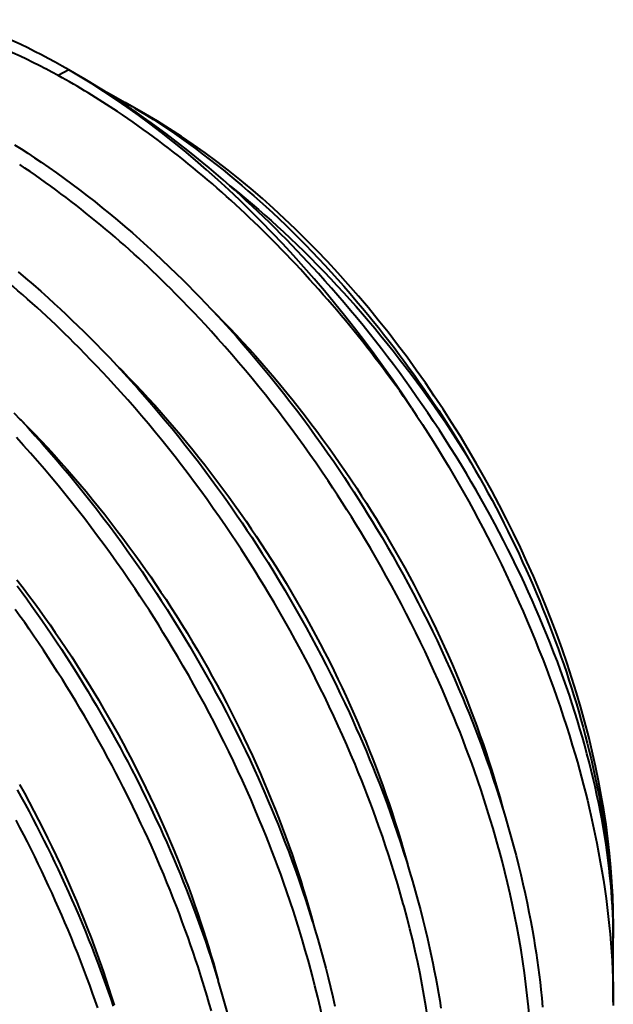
# Model space of a CAD drawing. Header units: millimetres. Extents: x 15 to 415, y 5 to 292.
# Tile 30 of 34: x 381.15 to 385.04, y 175.44 to 181.89. Entities that reach past the tile are written whole.
import ezdxf

# ---------------------------------------------------------------- set-up
doc = ezdxf.new("R2010")
doc.units = ezdxf.units.MM
doc.layers.add('Geometrien', color=7, linetype='Continuous')

msp = doc.modelspace()

# ---------------------------------------------------------------- linework, layer by layer
at = {"layer": 'Geometrien', "linetype": 'Continuous', "lineweight": 40}
for p, q in [((381.4708, 181.5639), (381.4013, 181.5262)), ((381.5185, 181.5363), (381.4708, 181.5639)), ((381.9725, 181.2742), (381.8399, 181.3507)), ((385.0396, 175.8702), (385.0396, 175.9618)), ((385.0396, 175.8783), (385.0396, 175.8773)), ((385.0396, 175.8679), (385.0396, 175.8773)), ((385.0396, 175.4502), (385.0396, 175.8679))]:
    msp.add_line(p, q, dxfattribs=at)
at = {"layer": 'Geometrien', "linetype": 'Continuous', "lineweight": 40, "flags": 128}
for points in [[(381.3193, 181.57), (381.3177, 181.5708), (381.276, 181.5923), (381.2342, 181.6133), (381.1924, 181.6337), (381.1506, 181.6536), (381.1, 181.6769), (381.0614, 181.6942)], [(381.4013, 181.5262), (381.3595, 181.5488), (381.3193, 181.57)], [(381.6868, 181.435), (381.6528, 181.4561), (381.6081, 181.4834), (381.5633, 181.5101), (381.5185, 181.5363)], [(381.6868, 181.4351), (381.7006, 181.4278), (381.747, 181.4029), (381.7935, 181.3772), (381.8399, 181.3507)], [(381.7605, 181.3881), (381.742, 181.4), (381.6975, 181.4283), (381.6868, 181.435)], [(381.8399, 181.3507), (381.8861, 181.3237), (381.9059, 181.3119)], [(381.9059, 181.3119), (381.9323, 181.2959), (381.9784, 181.2674), (382.0245, 181.2382), (382.0706, 181.2083), (382.1166, 181.1777), (382.1625, 181.1464), (382.2083, 181.1144), (382.2541, 181.0817), (382.2998, 181.0483), (382.3453, 181.0143), (382.3908, 180.9796), (382.4361, 180.9442), (382.4813, 180.9082), (382.5264, 180.8715), (382.5658, 180.8388), (382.605, 180.8057), (382.6442, 180.772), (382.6832, 180.7379), (382.7221, 180.7033), (382.7608, 180.6683), (382.8048, 180.6278), (382.8486, 180.5867), (382.8921, 180.545), (382.9355, 180.5027), (382.9786, 180.4599), (383.0214, 180.4165), (383.0641, 180.3726), (383.1064, 180.3281), (383.1486, 180.2831), (383.1904, 180.2376), (383.2319, 180.1916), (383.2732, 180.1451), (383.3142, 180.0981), (383.3548, 180.0506), (383.3952, 180.0026), (383.4303, 179.9602), (383.4652, 179.9173), (383.4998, 179.8742), (383.5342, 179.8307), (383.5682, 179.7869), (383.6021, 179.7428), (383.6358, 179.698), (383.6693, 179.653), (383.7024, 179.6076), (383.7353, 179.562), (383.7678, 179.516), (383.8001, 179.4698), (383.832, 179.4233), (383.8636, 179.3765), (383.8949, 179.3295), (383.9258, 179.2822), (383.9569, 179.2339), (383.9877, 179.1854), (384.0181, 179.1366), (384.0481, 179.0876), (384.0778, 179.0384)], [(381.1131, 181.0734), (381.157, 181.0456), (381.2008, 181.0172), (381.2446, 180.9883), (381.2884, 180.9588), (381.3389, 180.924), (381.3893, 180.8885), (381.4396, 180.8523), (381.4899, 180.8153), (381.54, 180.7776), (381.5901, 180.7392), (381.6399, 180.7002), (381.6896, 180.6605), (381.7391, 180.6201), (381.7885, 180.5789), (381.8378, 180.5371), (381.8869, 180.4947), (381.9357, 180.4517), (381.9843, 180.408), (382.0327, 180.3637), (382.0809, 180.3187), (382.129, 180.2731), (382.1767, 180.2269), (382.2149, 180.1894), (382.2529, 180.1515), (382.2908, 180.1132), (382.3284, 180.0745), (382.366, 180.0354), (382.4034, 179.996), (382.4188, 179.9795)], [(382.5266, 180.803), (382.5427, 180.7902), (382.5888, 180.7529), (382.6305, 180.7186), (382.6721, 180.6837), (382.7135, 180.6482), (382.7548, 180.6123), (382.7959, 180.5758), (382.8369, 180.5389), (382.8776, 180.5014), (382.9223, 180.4596), (382.9667, 180.4173), (383.0108, 180.3743), (383.0548, 180.3308), (383.0984, 180.2867), (383.1418, 180.2421), (383.185, 180.1969), (383.2278, 180.1512), (383.2704, 180.105), (383.3126, 180.0582), (383.3538, 180.0118), (383.3947, 179.9649), (383.4353, 179.9175), (383.4756, 179.8697), (383.5162, 179.8205), (383.5565, 179.7709), (383.5965, 179.7209), (383.6361, 179.6704), (383.6753, 179.6195), (383.7134, 179.5692), (383.7512, 179.5184), (383.7885, 179.4673), (383.8255, 179.4158), (383.8629, 179.3629), (383.8998, 179.3096), (383.9363, 179.256), (383.9723, 179.2021), (384.008, 179.1478), (384.0431, 179.0932), (384.0778, 179.0384)], [(385.0393, 175.9137), (385.039, 175.9343), (385.0378, 175.9823), (385.036, 176.0308), (385.0336, 176.0797), (385.0305, 176.1289), (385.0269, 176.1785), (385.0226, 176.2284), (385.0177, 176.2787), (385.0121, 176.3293), (385.006, 176.3802), (384.9992, 176.4314), (384.9919, 176.4829), (384.9839, 176.5347), (384.9753, 176.5868), (384.9656, 176.6418), (384.9552, 176.697), (384.9442, 176.7526), (384.9325, 176.8084), (384.9201, 176.8644), (384.9077, 176.918), (384.8947, 176.9718), (384.8811, 177.0257), (384.867, 177.0799), (384.8522, 177.1342), (384.8368, 177.1886), (384.8209, 177.2432), (384.8044, 177.298), (384.7873, 177.3529), (384.7696, 177.4078), (384.7514, 177.4629), (384.7326, 177.5181), (384.7132, 177.5733), (384.6933, 177.6286), (384.6728, 177.684), (384.6507, 177.7421), (384.628, 177.8002), (384.6047, 177.8584), (384.5808, 177.9166), (384.5563, 177.9747), (384.5322, 178.0307), (384.5076, 178.0866), (384.4824, 178.1426), (384.4567, 178.1985), (384.4304, 178.2544), (384.4036, 178.3103), (384.3764, 178.366), (384.3486, 178.4216), (384.3203, 178.4771), (384.2915, 178.5326), (384.2622, 178.588), (384.2324, 178.6432), (384.2021, 178.6983), (384.1714, 178.7531), (384.1402, 178.8079), (384.1085, 178.8625), (384.0764, 178.917), (384.0437, 178.9712), (384.0084, 179.029), (383.9725, 179.0865), (383.9362, 179.1437), (383.8993, 179.2008), (383.8619, 179.2576), (383.824, 179.3142), (383.7875, 179.3678), (383.7505, 179.4211), (383.7131, 179.4741), (383.6753, 179.5269), (383.637, 179.5795), (383.5984, 179.6316), (383.5594, 179.6834), (383.52, 179.7348), (383.4803, 179.7859), (383.4401, 179.8367), (383.3996, 179.8872), (383.3588, 179.9372), (383.3176, 179.9868), (383.2761, 180.036), (383.2343, 180.0848), (383.1921, 180.1332), (383.1495, 180.1813), (383.1067, 180.2289), (383.0721, 180.2667), (383.0374, 180.3042), (383.0025, 180.3414), (382.9674, 180.3783), (382.9321, 180.415), (382.8966, 180.4514), (382.8609, 180.4874), (382.825, 180.5232), (382.7871, 180.5605), (382.7491, 180.5974), (382.7108, 180.634), (382.6724, 180.6702), (382.6337, 180.7061), (382.5949, 180.7417), (382.5559, 180.7768), (382.5266, 180.8029)], [(381.1378, 180.2401), (381.1873, 180.1983), (381.2367, 180.1558), (381.2859, 180.1126), (381.3349, 180.0688), (381.3741, 180.0332), (381.4131, 179.9971), (381.452, 179.9607), (381.4908, 179.9239), (381.5294, 179.8866), (381.5679, 179.8489), (381.6063, 179.8108), (381.6445, 179.7724), (381.6916, 179.7241), (381.7385, 179.6753), (381.785, 179.626), (381.7859, 179.6251)], [(384.2906, 176.45), (384.287, 176.4632), (384.2695, 176.5259), (384.2513, 176.5886), (384.2326, 176.6514), (384.2132, 176.7143), (384.1931, 176.7772), (384.1724, 176.8403), (384.1511, 176.9034), (384.1291, 176.9666), (384.1111, 177.0174), (384.0926, 177.0681), (384.0737, 177.1189), (384.0544, 177.1696), (384.0347, 177.2205), (384.0147, 177.2713), (383.9942, 177.3221), (383.9733, 177.3729), (383.9468, 177.4359), (383.9198, 177.4988), (383.8922, 177.5617), (383.8639, 177.6245), (383.8351, 177.6873), (383.8057, 177.75), (383.7758, 177.8124), (383.7453, 177.8747), (383.7143, 177.9368), (383.6827, 177.9989), (383.6506, 178.0608), (383.6179, 178.1225), (383.5847, 178.184), (383.5511, 178.2452), (383.5169, 178.3062), (383.4821, 178.367), (383.4469, 178.4277), (383.4111, 178.488), (383.382, 178.5363), (383.3526, 178.5844), (383.323, 178.6323), (383.293, 178.68), (383.2626, 178.7276), (383.2319, 178.775), (383.201, 178.8222), (383.1697, 178.8692), (383.1305, 178.9272), (383.0909, 178.9848), (383.0508, 179.0421), (383.0102, 179.0991), (382.9692, 179.1558), (382.9278, 179.212), (382.8861, 179.2677), (382.844, 179.323), (382.8015, 179.3779), (382.7585, 179.4324), (382.7152, 179.4865), (382.6715, 179.5401), (382.6275, 179.5932), (382.5832, 179.6458), (382.5386, 179.6979), (382.4935, 179.7495), (382.4481, 179.8007), (382.4024, 179.8513), (382.3655, 179.8916), (382.3284, 179.9315), (382.2911, 179.971), (382.2536, 180.0102), (382.2159, 180.0491), (382.178, 180.0877), (382.1676, 180.0982)], [(382.4188, 179.9795), (382.4368, 179.9615), (382.4806, 179.9169), (382.5242, 179.8718), (382.5675, 179.8261), (382.6097, 179.7807), (382.6517, 179.7348), (382.6933, 179.6885), (382.7347, 179.6416), (382.7765, 179.5934), (382.8179, 179.5447), (382.8591, 179.4955), (382.8998, 179.4459), (382.9403, 179.3958), (382.9796, 179.3462), (383.0186, 179.2962), (383.0573, 179.2458), (383.0955, 179.195), (383.1342, 179.1427), (383.1724, 179.0901), (383.2102, 179.0371), (383.2476, 178.9837), (383.2846, 178.93), (383.3212, 178.8759), (383.3573, 178.8215), (383.3896, 178.7718), (383.4216, 178.7219), (383.4532, 178.6718), (383.4844, 178.6214), (383.5152, 178.5708), (383.5457, 178.52), (383.5757, 178.469), (383.6083, 178.4127), (383.6403, 178.3561), (383.6719, 178.2993), (383.7029, 178.2423), (383.7335, 178.1851), (383.7635, 178.1277), (383.793, 178.0702), (383.822, 178.0125), (383.8504, 177.9546), (383.8782, 177.8967), (383.9051, 177.8396), (383.9314, 177.7824), (383.9571, 177.7252), (383.9823, 177.6679), (384.0074, 177.6094), (384.0319, 177.5509), (384.0558, 177.4924), (384.0791, 177.4338), (384.1019, 177.3752), (384.1236, 177.3177), (384.1448, 177.2601), (384.1654, 177.2026), (384.1854, 177.1451), (384.2052, 177.0864), (384.2244, 177.0279), (384.243, 176.9694), (384.2609, 176.9109), (384.2782, 176.8526), (384.2949, 176.7944), (384.311, 176.7362), (384.3177, 176.7112)], [(382.4188, 179.9795), (382.4406, 179.9562), (382.4776, 179.916), (382.5232, 179.8657), (382.5685, 179.8148), (382.6136, 179.7635), (382.6583, 179.7116), (382.7028, 179.6591), (382.7469, 179.6062), (382.7905, 179.5529), (382.8338, 179.4991), (382.8768, 179.4449), (382.9194, 179.3901), (382.9617, 179.335), (383.0035, 179.2793), (383.0449, 179.2234), (383.0859, 179.1671), (383.1265, 179.1104), (383.1667, 179.0532), (383.2065, 178.9956), (383.2459, 178.9377), (383.2771, 178.891), (383.3081, 178.844), (383.3388, 178.7968), (383.3691, 178.7495), (383.3993, 178.7018), (383.4291, 178.6539), (383.4586, 178.6059), (383.4878, 178.5577), (383.5236, 178.4976), (383.559, 178.4372), (383.5938, 178.3766), (383.6281, 178.3157), (383.662, 178.2545), (383.6953, 178.1932), (383.7281, 178.1317), (383.7603, 178.07), (383.792, 178.0082), (383.8232, 177.9461), (383.8539, 177.8839), (383.8839, 177.8215), (383.9134, 177.759), (383.9423, 177.6965), (383.9707, 177.6339), (383.9985, 177.571), (384.0257, 177.5081), (384.0524, 177.4451), (384.0733, 177.3945), (384.0939, 177.3439), (384.1141, 177.2932), (384.1339, 177.2425), (384.1533, 177.1917), (384.1724, 177.1409), (384.191, 177.0901), (384.2093, 177.0394), (384.2314, 176.9764), (384.2529, 176.9134), (384.2737, 176.8505), (384.294, 176.7875), (384.3136, 176.7246), (384.3177, 176.7112)], [(383.6678, 176.0772), (383.6627, 176.0958), (383.645, 176.1589), (383.6267, 176.222), (383.6078, 176.2851), (383.5882, 176.3483), (383.568, 176.4116), (383.5471, 176.4751), (383.5256, 176.5386), (383.5034, 176.6021), (383.4852, 176.6531), (383.4666, 176.7042), (383.4476, 176.7552), (383.4282, 176.8062), (383.4083, 176.8574), (383.3881, 176.9085), (383.3674, 176.9596), (383.3464, 177.0107), (383.3198, 177.074), (383.2925, 177.1373), (383.2647, 177.2005), (383.2363, 177.2637), (383.2072, 177.3268), (383.1776, 177.3898), (383.1475, 177.4526), (383.1168, 177.5152), (383.0856, 177.5777), (383.0538, 177.6401), (383.0214, 177.7023), (382.9884, 177.7644), (382.9551, 177.8261), (382.9211, 177.8877), (382.8867, 177.949), (382.8517, 178.0102), (382.8162, 178.0711), (382.7802, 178.1318), (382.7509, 178.1803), (382.7213, 178.2286), (382.6914, 178.2768), (382.6612, 178.3247), (382.6307, 178.3726), (382.5998, 178.4202), (382.5687, 178.4676), (382.5372, 178.5149), (382.4978, 178.5732), (382.4579, 178.6311), (382.4175, 178.6887), (382.3767, 178.746), (382.3355, 178.8029), (382.2938, 178.8594), (382.2518, 178.9154), (382.2094, 178.971), (382.1666, 179.0261), (382.1234, 179.0809), (382.0798, 179.1352), (382.0358, 179.1891), (381.9916, 179.2424), (381.947, 179.2952), (381.902, 179.3475), (381.8567, 179.3994), (381.811, 179.4508), (381.765, 179.5017), (381.7279, 179.5421), (381.6906, 179.5822), (381.6531, 179.622), (381.6154, 179.6613), (381.5775, 179.7004), (381.5393, 179.7391), (381.5335, 179.745)], [(381.7859, 179.6252), (381.8189, 179.5919), (381.8621, 179.5476), (381.9051, 179.5028), (381.9478, 179.4575), (381.9902, 179.4117), (382.0331, 179.3645), (382.0757, 179.3168), (382.1179, 179.2686), (382.1599, 179.22), (382.2015, 179.1708), (382.242, 179.1221), (382.2822, 179.0729), (382.322, 179.0232), (382.3615, 178.9732), (382.4014, 178.9217), (382.4409, 178.8697), (382.48, 178.8174), (382.5188, 178.7647), (382.5571, 178.7115), (382.595, 178.658), (382.6324, 178.6042), (382.6661, 178.555), (382.6993, 178.5056), (382.7322, 178.4559), (382.7647, 178.4059), (382.7969, 178.3556), (382.8286, 178.3052), (382.86, 178.2545), (382.8941, 178.1984), (382.9276, 178.1421), (382.9607, 178.0856), (382.9933, 178.0288), (383.0254, 177.9718), (383.057, 177.9145), (383.0881, 177.8571), (383.1186, 177.7995), (383.1486, 177.7417), (383.1781, 177.6837), (383.2065, 177.6266), (383.2343, 177.5694), (383.2617, 177.512), (383.2885, 177.4546), (383.3152, 177.396), (383.3414, 177.3373), (383.367, 177.2785), (383.392, 177.2197), (383.4165, 177.1608), (383.4399, 177.1029), (383.4628, 177.045), (383.4851, 176.9871), (383.5068, 176.9292), (383.5283, 176.8701), (383.5493, 176.811), (383.5696, 176.752), (383.5893, 176.693), (383.6084, 176.634), (383.6269, 176.5752), (383.6447, 176.5164), (383.6603, 176.4632), (383.6754, 176.41), (383.6899, 176.357), (383.6948, 176.3388)], [(381.7859, 179.6251), (381.8314, 179.576), (381.8775, 179.5255), (381.9232, 179.4744), (381.9686, 179.4229), (382.0136, 179.3709), (382.0584, 179.3184), (382.1028, 179.2653), (382.1469, 179.2118), (382.1906, 179.1577), (382.2339, 179.1033), (382.2768, 179.0485), (382.3193, 178.9932), (382.3615, 178.9374), (382.4033, 178.8812), (382.4447, 178.8245), (382.4776, 178.7788), (382.5103, 178.7328), (382.5426, 178.6866), (382.5747, 178.6401), (382.6066, 178.5933), (382.6382, 178.5463), (382.6695, 178.499), (382.7005, 178.4516), (382.7386, 178.3924), (382.7762, 178.3329), (382.8133, 178.2731), (382.85, 178.2129), (382.8862, 178.1525), (382.9219, 178.0918), (382.9571, 178.0309), (382.9917, 177.9698), (383.0259, 177.9085), (383.0595, 177.8468), (383.0927, 177.7849), (383.1253, 177.7229), (383.1573, 177.6607), (383.1888, 177.5984), (383.2197, 177.536), (383.2501, 177.4732), (383.2799, 177.4104), (383.3092, 177.3474), (383.3323, 177.2968), (383.355, 177.2461), (383.3773, 177.1953), (383.3993, 177.1446), (383.4209, 177.0936), (383.4422, 177.0426), (383.463, 176.9916), (383.4835, 176.9406), (383.5083, 176.8772), (383.5326, 176.8138), (383.5562, 176.7505), (383.5793, 176.687), (383.6017, 176.6235), (383.6236, 176.5601), (383.6447, 176.4968), (383.6652, 176.4336), (383.6851, 176.3704), (383.6948, 176.3388)], [(381.1103, 179.316), (381.1513, 179.2725)], [(383.7166, 179.349), (383.7527, 179.2944), (383.7885, 179.2395), (383.8238, 179.1843), (383.8588, 179.1288), (383.8933, 179.0731), (383.9275, 179.0171), (383.9612, 178.9608), (383.9944, 178.9043), (384.0273, 178.8476), (384.0597, 178.7907), (384.0916, 178.7335), (384.1231, 178.6761), (384.1542, 178.6186), (384.1847, 178.5608), (384.2149, 178.5029), (384.2458, 178.4423), (384.2762, 178.3815), (384.3061, 178.3205), (384.3354, 178.2594), (384.3643, 178.1982), (384.3928, 178.1362), (384.4208, 178.0741), (384.4483, 178.0119), (384.4752, 177.9496), (384.5015, 177.8871), (384.5273, 177.8246), (384.5524, 177.7621), (384.577, 177.6996), (384.6009, 177.6371), (384.6243, 177.5744), (384.6471, 177.5117), (384.6693, 177.4491), (384.6909, 177.3865), (384.7118, 177.324), (384.7321, 177.2616), (384.7518, 177.199), (384.7709, 177.1366), (384.7894, 177.0742), (384.8038, 177.0242), (384.8177, 176.9743), (384.8313, 176.9244), (384.8444, 176.8746), (384.8571, 176.8248), (384.8694, 176.7751), (384.8813, 176.7255), (384.8928, 176.6759), (384.9065, 176.6147), (384.9195, 176.5536), (384.9318, 176.4927), (384.9435, 176.4319), (384.9545, 176.3713), (384.9649, 176.3109), (384.9746, 176.2509), (384.9836, 176.1911), (384.992, 176.1316), (384.9997, 176.0723), (385.0067, 176.0133), (385.013, 175.9545), (385.0187, 175.8962), (385.0237, 175.8382), (385.028, 175.7805), (385.0316, 175.723), (385.0319, 175.7171)], [(381.1513, 179.2725), (381.1571, 179.2663), (381.2037, 179.216), (381.25, 179.1651), (381.2959, 179.1137), (381.3415, 179.0619), (381.3867, 179.0095), (381.4316, 178.9567), (381.4763, 178.9033), (381.5205, 178.8493), (381.5644, 178.7949), (381.6079, 178.7402), (381.651, 178.685), (381.6937, 178.6293), (381.7361, 178.5732), (381.7781, 178.5166), (381.8196, 178.4596), (381.8527, 178.4135), (381.8855, 178.3673), (381.918, 178.3207), (381.9503, 178.274), (381.9823, 178.2269), (382.014, 178.1796), (382.0454, 178.132), (382.0766, 178.0843), (382.1148, 178.0248), (382.1525, 177.9649), (382.1898, 177.9048), (382.2267, 177.8442), (382.263, 177.7834), (382.2989, 177.7223), (382.3341, 177.6611), (382.3689, 177.5996), (382.4032, 177.5379), (382.4369, 177.4758), (382.4702, 177.4136), (382.5029, 177.3512), (382.535, 177.2886), (382.5666, 177.226), (382.5976, 177.1631), (382.6281, 177.1001), (382.6581, 177.0368), (382.6875, 176.9735), (382.7106, 176.9226), (382.7334, 176.8716), (382.7558, 176.8206), (382.7779, 176.7695), (382.7995, 176.7183), (382.8209, 176.667), (382.8418, 176.6157), (382.8623, 176.5644), (382.8872, 176.5007), (382.9115, 176.4369), (382.9352, 176.3732), (382.9584, 176.3093), (382.9808, 176.2455), (383.0027, 176.1817), (383.0239, 176.1181), (383.0444, 176.0545), (383.0643, 175.991), (383.0717, 175.9668)], [(381.1513, 179.2725), (381.1552, 179.2686), (381.1989, 179.2244), (381.2423, 179.1798), (381.2862, 179.1337), (381.3298, 179.0871), (381.3732, 179.04), (381.4162, 178.9923), (381.4589, 178.9441), (381.5006, 178.8963), (381.5419, 178.848), (381.5829, 178.7993), (381.6235, 178.7501), (381.6647, 178.6994), (381.7054, 178.6483), (381.7458, 178.5967), (381.7858, 178.5447), (381.8254, 178.4923), (381.8646, 178.4395), (381.9035, 178.3862), (381.9383, 178.3376), (381.9728, 178.2887), (382.007, 178.2395), (382.0408, 178.19), (382.0742, 178.1403), (382.1073, 178.0902), (382.1399, 178.0399), (382.1755, 177.9843), (382.2105, 177.9283), (382.2451, 177.8721), (382.2792, 177.8156), (382.3128, 177.7589), (382.3459, 177.7019), (382.3784, 177.6446), (382.4105, 177.5871), (382.4421, 177.5295), (382.4731, 177.4716), (382.5031, 177.4146), (382.5326, 177.3574), (382.5615, 177.3), (382.5899, 177.2425), (382.6183, 177.1839), (382.6461, 177.1251), (382.6734, 177.0662), (382.7001, 177.0071), (382.7263, 176.9481), (382.7514, 176.8899), (382.7759, 176.8318), (382.7999, 176.7736), (382.8233, 176.7153), (382.8466, 176.6558), (382.8693, 176.5964), (382.8913, 176.5369), (382.9128, 176.4774), (382.9336, 176.418), (382.9538, 176.3586), (382.9734, 176.2992), (382.9906, 176.2455), (383.0073, 176.1918), (383.0234, 176.1381), (383.0391, 176.0846), (383.0542, 176.0311), (383.0688, 175.9777), (383.0717, 175.9668)], [(383.045, 175.7044), (383.0382, 175.7293), (383.0203, 175.7927), (383.0019, 175.8562), (382.9828, 175.9197), (382.963, 175.9832), (382.9426, 176.0469), (382.9216, 176.1107), (382.8999, 176.1746), (382.8775, 176.2385), (382.8592, 176.2898), (382.8404, 176.3411), (382.8212, 176.3924), (382.8016, 176.4437), (382.7816, 176.4951), (382.7611, 176.5465), (382.7403, 176.5979), (382.7191, 176.6492), (382.6923, 176.7129), (382.6648, 176.7766), (382.6368, 176.8401), (382.6081, 176.9037), (382.5789, 176.9671), (382.5491, 177.0305), (382.5187, 177.0936), (382.4878, 177.1565), (382.4564, 177.2194), (382.4243, 177.2821), (382.3917, 177.3447), (382.3586, 177.4071), (382.3249, 177.4691), (382.2908, 177.531), (382.2561, 177.5926), (382.2209, 177.6541), (382.1851, 177.7153), (382.1488, 177.7763), (382.1194, 177.8251), (382.0896, 177.8736), (382.0595, 177.922), (382.0291, 177.9702), (381.9983, 178.0183), (381.9672, 178.0662), (381.9358, 178.1138), (381.9042, 178.1613), (381.8645, 178.2199), (381.8243, 178.2781), (381.7837, 178.336), (381.7426, 178.3935), (381.7011, 178.4507), (381.6592, 178.5075), (381.6169, 178.5638), (381.5743, 178.6196), (381.5312, 178.675), (381.4877, 178.7301), (381.4439, 178.7847), (381.3996, 178.8388), (381.3551, 178.8923), (381.3102, 178.9454), (381.265, 178.9979), (381.2194, 179.0501), (381.1734, 179.1017), (381.1272, 179.1528)], [(384.0778, 179.0384), (384.1065, 178.9895), (384.1348, 178.9403), (384.1628, 178.891), (384.1904, 178.8414), (384.2176, 178.7917), (384.2445, 178.7418), (384.2709, 178.6917), (384.297, 178.6415), (384.3227, 178.591), (384.3481, 178.5403), (384.3731, 178.4895), (384.3976, 178.4386), (384.4217, 178.3876), (384.4453, 178.3366), (384.4686, 178.2854), (384.4914, 178.2342), (384.5139, 178.1827), (384.5359, 178.1312), (384.5575, 178.0796), (384.5787, 178.0279), (384.5994, 177.9763), (384.6196, 177.9246), (384.6394, 177.8729), (384.6588, 177.8212), (384.6777, 177.7693), (384.6962, 177.7174), (384.7143, 177.6656), (384.7318, 177.6137), (384.7489, 177.5619), (384.7655, 177.5102), (384.7816, 177.4585), (384.7973, 177.4069), (384.8126, 177.3552), (384.8273, 177.3035), (384.8416, 177.2519), (384.8554, 177.2003), (384.8687, 177.149), (384.8815, 177.0977), (384.8938, 177.0466), (384.9056, 176.9955), (384.917, 176.9445), (384.9278, 176.8935), (384.9382, 176.8427), (384.9481, 176.792), (384.9574, 176.7416), (384.9663, 176.6914), (384.9747, 176.6413), (384.9825, 176.5913), (384.9899, 176.5415), (384.9967, 176.4918), (385.0031, 176.4423), (385.009, 176.393), (385.0141, 176.3458), (385.0188, 176.2987), (385.023, 176.2519), (385.0267, 176.2053), (385.03, 176.1589), (385.0328, 176.1128), (385.0351, 176.0669), (385.0369, 176.0212), (385.0383, 175.9753), (385.0392, 175.9297), (385.0393, 175.9182)], [(381.1303, 178.2199), (381.1704, 178.1675), (381.2064, 178.1195), (381.2422, 178.0712), (381.2775, 178.0226), (381.3126, 177.9737), (381.3472, 177.9244), (381.3816, 177.8749), (381.4155, 177.825), (381.4525, 177.7699), (381.4889, 177.7144), (381.5249, 177.6586), (381.5605, 177.6025), (381.5956, 177.5461), (381.6302, 177.4894), (381.6643, 177.4325), (381.6979, 177.3753), (381.731, 177.3178), (381.7636, 177.2601), (381.7951, 177.2033), (381.8261, 177.1462), (381.8566, 177.0889), (381.8866, 177.0315), (381.9167, 176.9728), (381.9461, 176.914), (381.9751, 176.8551), (382.0034, 176.796), (382.0312, 176.7368), (382.058, 176.6785), (382.0842, 176.6202), (382.1098, 176.5618), (382.1349, 176.5033), (382.1599, 176.4435), (382.1843, 176.3837), (382.208, 176.3239), (382.2312, 176.264), (382.2538, 176.2042), (382.2758, 176.1443), (382.2971, 176.0845), (382.3159, 176.0303), (382.3342, 175.976), (382.352, 175.9219), (382.3693, 175.8678), (382.386, 175.8137), (382.4022, 175.7598), (382.4179, 175.7059), (382.4346, 175.6467), (382.4491, 175.5934)], [(381.132, 178.1803), (381.1635, 178.1375), (381.1948, 178.0945), (381.228, 178.0481), (381.2609, 178.0016), (381.2936, 177.9547), (381.326, 177.9077), (381.3581, 177.8603), (381.39, 177.8127), (381.4215, 177.7649), (381.4528, 177.7168), (381.4911, 177.6569), (381.529, 177.5967), (381.5664, 177.5361), (381.5942, 177.4905), (381.6217, 177.4447), (381.6489, 177.3987), (381.6758, 177.3526), (381.7113, 177.291), (381.7462, 177.2291), (381.7805, 177.167), (381.806, 177.1203), (381.8312, 177.0734), (381.8561, 177.0263), (381.8807, 176.9792), (381.9129, 176.9164), (381.9446, 176.8533), (381.9757, 176.7901), (381.9987, 176.7426), (382.0214, 176.6949), (382.0438, 176.6472), (382.0659, 176.5994), (382.0891, 176.5482), (382.1119, 176.4969), (382.1344, 176.4456), (382.1565, 176.3942), (382.1783, 176.3427), (382.1996, 176.2912), (382.2206, 176.2396), (382.2412, 176.1879), (382.2661, 176.1239), (382.2905, 176.0598), (382.3142, 175.9957), (382.3317, 175.9475), (382.3487, 175.8994), (382.3655, 175.8512), (382.3818, 175.8031), (382.403, 175.7392), (382.4236, 175.6752), (382.4436, 175.6114), (382.4491, 175.5934)], [(382.4048, 175.3941), (382.3911, 175.442), (382.3771, 175.4899), (382.3578, 175.5538), (382.3379, 175.6177), (382.3173, 175.6817), (382.3015, 175.7298), (382.2852, 175.778), (382.2687, 175.8262), (382.2517, 175.8744), (382.2332, 175.926), (382.2143, 175.9776), (382.1949, 176.0292), (382.1752, 176.0808), (382.155, 176.1325), (382.1344, 176.1842), (382.1135, 176.2359), (382.0921, 176.2875), (382.065, 176.3515), (382.0374, 176.4155), (382.0091, 176.4794), (381.9875, 176.5273), (381.9656, 176.5752), (381.9433, 176.623), (381.9207, 176.6708), (381.8901, 176.7342), (381.859, 176.7975), (381.8273, 176.8606), (381.8032, 176.9079), (381.7787, 176.9552), (381.7539, 177.0023), (381.7288, 177.0493), (381.695, 177.1117), (381.6606, 177.1739), (381.6257, 177.2358), (381.5991, 177.2822), (381.5723, 177.3285), (381.5451, 177.3746), (381.5177, 177.4205), (381.488, 177.4695), (381.458, 177.5184), (381.4278, 177.567), (381.3971, 177.6154), (381.3662, 177.6637), (381.3349, 177.7118), (381.3033, 177.7597), (381.2714, 177.8074), (381.2415, 177.8516), (381.2113, 177.8956), (381.1808, 177.9394), (381.1501, 177.9829), (381.1192, 178.0264)], [(381.1471, 176.8785), (381.1787, 176.8212), (381.2103, 176.7627), (381.2414, 176.704), (381.2719, 176.645), (381.3019, 176.586), (381.3314, 176.5267), (381.3597, 176.4684), (381.3875, 176.41), (381.4148, 176.3514), (381.4415, 176.2928), (381.4682, 176.2328), (381.4943, 176.1728), (381.5198, 176.1127), (381.5447, 176.0526), (381.5691, 175.9924), (381.5928, 175.9322), (381.6159, 175.8719), (381.6363, 175.8173), (381.6562, 175.7627), (381.6756, 175.7081), (381.6945, 175.6535), (381.7129, 175.5989), (381.7308, 175.5444), (381.7481, 175.49), (381.7665, 175.4302)], [(381.1326, 176.8423), (381.1584, 176.7955), (381.184, 176.7484), (381.2092, 176.7012), (381.2342, 176.654), (381.2589, 176.6066), (381.2832, 176.5592), (381.3072, 176.5116), (381.3308, 176.464), (381.3542, 176.4164), (381.3773, 176.3685), (381.4, 176.3206), (381.4225, 176.2726), (381.4446, 176.2245), (381.4679, 176.173), (381.4908, 176.1214), (381.5133, 176.0698), (381.5354, 176.0181), (381.5572, 175.9663), (381.5787, 175.9145), (381.5997, 175.8626), (381.6203, 175.8107), (381.6391, 175.7624), (381.6576, 175.714), (381.6758, 175.6657), (381.6935, 175.6173), (381.711, 175.5689), (381.7281, 175.5205), (381.7449, 175.4721), (381.7613, 175.4238)], [(384.3177, 176.7112), (384.3326, 176.6618), (384.3509, 176.5992), (384.3686, 176.5367), (384.3856, 176.4744), (384.402, 176.412), (384.4178, 176.3498), (384.4329, 176.2878), (384.4473, 176.226), (384.461, 176.1644), (384.4741, 176.103), (384.4866, 176.0416), (384.4983, 175.9805), (384.5094, 175.9197), (384.5178, 175.871), (384.5258, 175.8224), (384.5334, 175.7741), (384.5405, 175.7259), (384.5472, 175.6778), (384.5534, 175.6298), (384.5593, 175.5821), (384.5646, 175.5346), (384.5707, 175.4759), (384.5761, 175.4175)], [(381.6599, 175.4126), (381.6432, 175.461), (381.6261, 175.5095), (381.6075, 175.5614), (381.5884, 175.6133), (381.5689, 175.6652), (381.549, 175.7171), (381.5287, 175.7691), (381.508, 175.8211), (381.4869, 175.873), (381.4654, 175.9249), (381.445, 175.9732), (381.4243, 176.0215), (381.4032, 176.0697), (381.3818, 176.1179), (381.36, 176.1661), (381.3379, 176.2142), (381.3155, 176.2623), (381.2928, 176.3103), (381.2697, 176.3581), (381.2464, 176.4059), (381.2227, 176.4535), (381.1987, 176.5011), (381.1744, 176.5487), (381.1498, 176.5962), (381.1248, 176.6435)], [(383.6948, 176.3388), (383.7044, 176.3072), (383.723, 176.2441), (383.741, 176.1811), (383.7583, 176.1184), (383.7749, 176.0557), (383.7909, 175.9932), (383.8063, 175.9307), (383.821, 175.8684), (383.835, 175.8063), (383.8458, 175.7566), (383.8561, 175.707), (383.866, 175.6575), (383.8755, 175.6082), (383.8846, 175.559), (383.8932, 175.5098), (383.9014, 175.4609), (383.9092, 175.4121)], [(383.0717, 175.9668), (383.0836, 175.9275), (383.1023, 175.864), (383.1203, 175.8007), (383.1376, 175.7375), (383.1542, 175.6746), (383.1702, 175.6117), (383.1856, 175.5489), (383.2003, 175.4863), (383.2143, 175.4239)], [(385.0393, 175.9182), (385.0396, 175.8844), (385.0396, 175.8702)], [(385.0396, 175.8783), (385.0395, 175.8866), (385.0393, 175.9137)], [(385.0319, 175.7171), (385.0346, 175.6659), (385.0368, 175.6092), (385.0382, 175.5639), (385.0391, 175.5188), (385.0395, 175.474), (385.0396, 175.4502)], [(385.0396, 175.4502), (385.0395, 175.4295)]]:
    msp.add_lwpolyline(points, dxfattribs=at)
at = {"layer": 'Geometrien', "linetype": 'Continuous', "lineweight": 40}
for centre, radius, start, end in [((378.8867, 176.9366), 5.2334, 56.31874, 61.28299), ((378.2431, 175.9888), 6.4439, 48.33751, 56.91765), ((378.1159, 175.8337), 6.5786, 44.56803, 56.05886), ((377.4462, 175.444), 6.6297, 44.58938, 56.05491), ((376.7957, 175.0773), 6.6509, 44.57308, 56.08735), ((376.9845, 174.6923), 8.1857, 34.67233, 44.70261), ((378.4393, 174.8228), 6.0733, 4.23124, 15.54097), ((377.7639, 174.4372), 6.1275, 4.23523, 15.52399), ((377.0973, 174.0528), 6.1728, 4.23722, 15.51919), ((376.2374, 173.6681), 6.5032, 6.07884, 17.21998)]:
    msp.add_arc(centre, radius, start, end, dxfattribs=at)
for centre, major_axis, start_param, end_param in [((381.4708, 177.4429), (2.5235, -4.3709), 2.356194, 2.55797), ((381.4708, 177.4429), (-2.5235, 4.3709), 4.817149, 5.497787), ((381.9725, 177.7326), (2.1688, -3.7565), 0.785398, 2.356194)]:
    msp.add_ellipse(centre, major_axis=major_axis, ratio=0.57735, start_param=start_param, end_param=end_param, dxfattribs=at)

doc.saveas('drawing.dxf')
